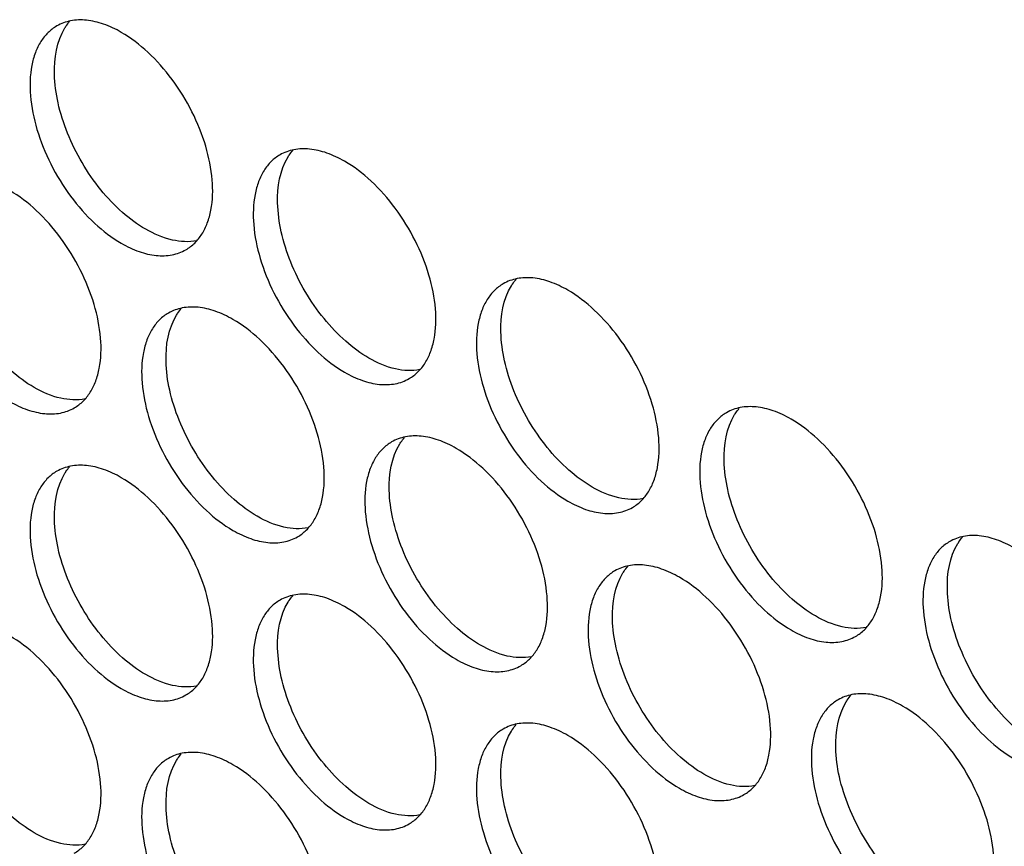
# Model space of a CAD drawing. Header units: millimetres. Extents: x 31 to 120, y 16 to 195.
# Tile 10 of 23: x 60 to 77, y 91 to 105. Entities that reach past the tile are written whole.
import ezdxf

# ---------------------------------------------------------------- set-up
doc = ezdxf.new("R2010")
doc.units = ezdxf.units.MM
doc.header["$LTSCALE"] = 13.757769
doc.layers.get('0').update_dxf_attribs({"linetype": 'CONTINUOUS'})

msp = doc.modelspace()

# ---------------------------------------------------------------- linework, layer by layer
at = {"color": 7}
for points, knots in [([(60.703, 105), (60.648, 104.968), (60.543, 104.888), (60.416, 104.728), (60.322, 104.532), (60.237, 104.218), (60.226, 103.759), (60.345, 103.177), (60.584, 102.584), (60.925, 102.03), (61.339, 101.56), (61.662, 101.311), (61.828, 101.215)], [0, 0, 0, 0, 0.042858, 0.087486, 0.135318, 0.187282, 0.304543, 0.438211, 0.582553, 0.729712, 0.871311, 1, 1, 1, 1]), ([(61.828, 104.889), (61.73, 104.946), (61.533, 105.039), (61.231, 105.112), (60.948, 105.105), (60.778, 105.043), (60.703, 105)], [0, 0, 0, 0, 0.28964, 0.549109, 0.782235, 1, 1, 1, 1]), ([(60.845, 104.966), (60.851, 104.976), (60.876, 105.015), (60.904, 105.052), (60.927, 105.078)], [0, 0, 0, 0, 0.254211, 1, 1, 1, 1]), ([(62.253, 101.46), (62.108, 101.543), (61.826, 101.753), (61.454, 102.146), (61.132, 102.613), (60.88, 103.121), (60.715, 103.643), (60.629, 104.262), (60.7, 104.732), (60.845, 104.966)], [0, 0, 0, 0, 0.122658, 0.256853, 0.397389, 0.538285, 0.67345, 0.797617, 1, 1, 1, 1]), ([(62.953, 101.103), (63.009, 101.135), (63.114, 101.216), (63.241, 101.376), (63.335, 101.571), (63.42, 101.886), (63.431, 102.345), (63.312, 102.927), (63.073, 103.519), (62.732, 104.073), (62.318, 104.544), (61.995, 104.793), (61.828, 104.889)], [0, 0, 0, 0, 0.042858, 0.087486, 0.135318, 0.187282, 0.304543, 0.438211, 0.582553, 0.729712, 0.871311, 1, 1, 1, 1]), ([(64.593, 102.755), (64.537, 102.723), (64.432, 102.643), (64.305, 102.483), (64.211, 102.287), (64.126, 101.972), (64.115, 101.513), (64.234, 100.931), (64.473, 100.339), (64.814, 99.785), (65.228, 99.314), (65.551, 99.066), (65.718, 98.969)], [0, 0, 0, 0, 0.042858, 0.087486, 0.135318, 0.187282, 0.304543, 0.438211, 0.582553, 0.729712, 0.871311, 1, 1, 1, 1]), ([(65.718, 102.644), (65.619, 102.701), (65.422, 102.794), (65.121, 102.867), (64.837, 102.86), (64.667, 102.798), (64.593, 102.755)], [0, 0, 0, 0, 0.28964, 0.549109, 0.782235, 1, 1, 1, 1]), ([(64.734, 102.721), (64.74, 102.731), (64.766, 102.769), (64.793, 102.806), (64.816, 102.832)], [0, 0, 0, 0, 0.254211, 1, 1, 1, 1]), ([(66.142, 99.214), (65.997, 99.298), (65.715, 99.507), (65.343, 99.901), (65.021, 100.367), (64.769, 100.876), (64.604, 101.398), (64.518, 102.017), (64.589, 102.487), (64.734, 102.721)], [0, 0, 0, 0, 0.122658, 0.256853, 0.397389, 0.538285, 0.67345, 0.797617, 1, 1, 1, 1]), ([(66.842, 98.858), (66.898, 98.89), (67.003, 98.97), (67.13, 99.13), (67.224, 99.326), (67.309, 99.641), (67.32, 100.1), (67.201, 100.682), (66.962, 101.274), (66.621, 101.828), (66.207, 102.299), (65.884, 102.547), (65.718, 102.644)], [0, 0, 0, 0, 0.042858, 0.087486, 0.135318, 0.187282, 0.304543, 0.438211, 0.582553, 0.729712, 0.871311, 1, 1, 1, 1]), ([(60.308, 98.704), (60.164, 98.787), (59.882, 98.997), (59.509, 99.391), (59.187, 99.857), (58.936, 100.365), (58.77, 100.887), (58.684, 101.506), (58.756, 101.977), (58.901, 102.21)], [0, 0, 0, 0, 0.122658, 0.256853, 0.397389, 0.538285, 0.67345, 0.797617, 1, 1, 1, 1]), ([(61.009, 98.348), (61.064, 98.38), (61.169, 98.46), (61.296, 98.62), (61.391, 98.816), (61.475, 99.13), (61.486, 99.589), (61.367, 100.171), (61.128, 100.763), (60.788, 101.317), (60.374, 101.788), (60.05, 102.037), (59.884, 102.133)], [0, 0, 0, 0, 0.042858, 0.087486, 0.135318, 0.187282, 0.304543, 0.438211, 0.582553, 0.729712, 0.871311, 1, 1, 1, 1]), ([(63.141, 101.26), (63.003, 101.232), (62.684, 101.25), (62.397, 101.376), (62.253, 101.46)], [0, 0, 0, 0, 0.458391, 1, 1, 1, 1]), ([(61.828, 101.215), (61.927, 101.158), (62.124, 101.064), (62.425, 100.991), (62.709, 100.998), (62.879, 101.06), (62.953, 101.103)], [0, 0, 0, 0, 0.28964, 0.549109, 0.782235, 1, 1, 1, 1]), ([(69.607, 100.398), (69.508, 100.455), (69.311, 100.549), (69.01, 100.622), (68.726, 100.615), (68.556, 100.553), (68.482, 100.51)], [0, 0, 0, 0, 0.28964, 0.549109, 0.782235, 1, 1, 1, 1]), ([(68.623, 100.475), (68.63, 100.485), (68.655, 100.524), (68.683, 100.561), (68.705, 100.587)], [0, 0, 0, 0, 0.254211, 1, 1, 1, 1]), ([(68.482, 100.51), (68.426, 100.478), (68.321, 100.397), (68.194, 100.237), (68.1, 100.041), (68.015, 99.727), (68.004, 99.268), (68.123, 98.686), (68.362, 98.094), (68.703, 97.54), (69.117, 97.069), (69.44, 96.82), (69.607, 96.724)], [0, 0, 0, 0, 0.042858, 0.087486, 0.135318, 0.187282, 0.304543, 0.438211, 0.582553, 0.729712, 0.871311, 1, 1, 1, 1]), ([(70.031, 96.969), (69.887, 97.052), (69.604, 97.262), (69.232, 97.656), (68.91, 98.122), (68.658, 98.631), (68.493, 99.152), (68.407, 99.771), (68.479, 100.242), (68.623, 100.475)], [0, 0, 0, 0, 0.122658, 0.256853, 0.397389, 0.538285, 0.67345, 0.797617, 1, 1, 1, 1]), ([(70.732, 96.613), (70.787, 96.645), (70.892, 96.725), (71.019, 96.885), (71.113, 97.081), (71.198, 97.395), (71.209, 97.854), (71.09, 98.436), (70.851, 99.029), (70.51, 99.583), (70.096, 100.053), (69.773, 100.302), (69.607, 100.398)], [0, 0, 0, 0, 0.042858, 0.087486, 0.135318, 0.187282, 0.304543, 0.438211, 0.582553, 0.729712, 0.871311, 1, 1, 1, 1]), ([(63.773, 99.888), (63.674, 99.945), (63.478, 100.038), (63.176, 100.111), (62.893, 100.104), (62.722, 100.042), (62.648, 99.999)], [0, 0, 0, 0, 0.28964, 0.549109, 0.782235, 1, 1, 1, 1]), ([(62.79, 99.965), (62.796, 99.975), (62.821, 100.014), (62.849, 100.05), (62.871, 100.077)], [0, 0, 0, 0, 0.254211, 1, 1, 1, 1]), ([(62.648, 99.999), (62.592, 99.967), (62.487, 99.887), (62.361, 99.727), (62.266, 99.531), (62.181, 99.216), (62.171, 98.758), (62.289, 98.176), (62.529, 97.583), (62.869, 97.029), (63.283, 96.559), (63.606, 96.31), (63.773, 96.214)], [0, 0, 0, 0, 0.042858, 0.087486, 0.135318, 0.187282, 0.304543, 0.438211, 0.582553, 0.729712, 0.871311, 1, 1, 1, 1]), ([(64.197, 96.459), (64.053, 96.542), (63.771, 96.752), (63.398, 97.145), (63.076, 97.612), (62.825, 98.12), (62.659, 98.642), (62.573, 99.261), (62.645, 99.731), (62.79, 99.965)], [0, 0, 0, 0, 0.122658, 0.256853, 0.397389, 0.538285, 0.67345, 0.797617, 1, 1, 1, 1]), ([(64.898, 96.102), (64.953, 96.134), (65.059, 96.215), (65.185, 96.375), (65.28, 96.57), (65.365, 96.885), (65.375, 97.344), (65.256, 97.926), (65.017, 98.518), (64.677, 99.072), (64.263, 99.543), (63.94, 99.792), (63.773, 99.888)], [0, 0, 0, 0, 0.042858, 0.087486, 0.135318, 0.187282, 0.304543, 0.438211, 0.582553, 0.729712, 0.871311, 1, 1, 1, 1]), ([(67.03, 99.015), (66.892, 98.987), (66.573, 99.005), (66.286, 99.131), (66.142, 99.214)], [0, 0, 0, 0, 0.458391, 1, 1, 1, 1]), ([(65.718, 98.969), (65.816, 98.912), (66.013, 98.819), (66.314, 98.746), (66.598, 98.753), (66.768, 98.815), (66.842, 98.858)], [0, 0, 0, 0, 0.28964, 0.549109, 0.782235, 1, 1, 1, 1]), ([(61.197, 98.504), (61.058, 98.476), (60.739, 98.495), (60.453, 98.62), (60.308, 98.704)], [0, 0, 0, 0, 0.458391, 1, 1, 1, 1]), ([(59.884, 98.459), (59.983, 98.402), (60.179, 98.309), (60.481, 98.236), (60.764, 98.243), (60.935, 98.305), (61.009, 98.348)], [0, 0, 0, 0, 0.28964, 0.549109, 0.782235, 1, 1, 1, 1]), ([(73.496, 98.153), (73.397, 98.21), (73.201, 98.303), (72.899, 98.376), (72.615, 98.369), (72.445, 98.307), (72.371, 98.264)], [0, 0, 0, 0, 0.28964, 0.549109, 0.782235, 1, 1, 1, 1]), ([(72.512, 98.23), (72.519, 98.24), (72.544, 98.279), (72.572, 98.316), (72.594, 98.342)], [0, 0, 0, 0, 0.254211, 1, 1, 1, 1]), ([(72.371, 98.264), (72.315, 98.232), (72.21, 98.152), (72.084, 97.992), (71.989, 97.796), (71.904, 97.482), (71.893, 97.023), (72.012, 96.441), (72.251, 95.848), (72.592, 95.294), (73.006, 94.824), (73.329, 94.575), (73.496, 94.479)], [0, 0, 0, 0, 0.042858, 0.087486, 0.135318, 0.187282, 0.304543, 0.438211, 0.582553, 0.729712, 0.871311, 1, 1, 1, 1]), ([(73.92, 94.724), (73.776, 94.807), (73.493, 95.017), (73.121, 95.41), (72.799, 95.877), (72.547, 96.385), (72.382, 96.907), (72.296, 97.526), (72.368, 97.996), (72.512, 98.23)], [0, 0, 0, 0, 0.122658, 0.256853, 0.397389, 0.538285, 0.67345, 0.797617, 1, 1, 1, 1]), ([(74.621, 94.367), (74.676, 94.399), (74.781, 94.48), (74.908, 94.64), (75.002, 94.836), (75.087, 95.15), (75.098, 95.609), (74.979, 96.191), (74.74, 96.783), (74.399, 97.337), (73.986, 97.808), (73.662, 98.057), (73.496, 98.153)], [0, 0, 0, 0, 0.042858, 0.087486, 0.135318, 0.187282, 0.304543, 0.438211, 0.582553, 0.729712, 0.871311, 1, 1, 1, 1]), ([(67.662, 97.643), (67.563, 97.7), (67.367, 97.793), (67.065, 97.866), (66.782, 97.859), (66.611, 97.797), (66.537, 97.754)], [0, 0, 0, 0, 0.28964, 0.549109, 0.782235, 1, 1, 1, 1]), ([(66.679, 97.719), (66.685, 97.729), (66.71, 97.768), (66.738, 97.805), (66.76, 97.831)], [0, 0, 0, 0, 0.254211, 1, 1, 1, 1]), ([(66.537, 97.754), (66.482, 97.722), (66.376, 97.641), (66.25, 97.481), (66.155, 97.286), (66.07, 96.971), (66.06, 96.512), (66.179, 95.93), (66.418, 95.338), (66.758, 94.784), (67.172, 94.313), (67.496, 94.064), (67.662, 93.968)], [0, 0, 0, 0, 0.042858, 0.087486, 0.135318, 0.187282, 0.304543, 0.438211, 0.582553, 0.729712, 0.871311, 1, 1, 1, 1]), ([(68.086, 94.213), (67.942, 94.297), (67.66, 94.506), (67.288, 94.9), (66.965, 95.366), (66.714, 95.875), (66.549, 96.397), (66.462, 97.016), (66.534, 97.486), (66.679, 97.719)], [0, 0, 0, 0, 0.122658, 0.256853, 0.397389, 0.538285, 0.67345, 0.797617, 1, 1, 1, 1]), ([(68.787, 93.857), (68.843, 93.889), (68.948, 93.969), (69.074, 94.129), (69.169, 94.325), (69.254, 94.64), (69.264, 95.098), (69.146, 95.681), (68.906, 96.273), (68.566, 96.827), (68.152, 97.298), (67.829, 97.546), (67.662, 97.643)], [0, 0, 0, 0, 0.042858, 0.087486, 0.135318, 0.187282, 0.304543, 0.438211, 0.582553, 0.729712, 0.871311, 1, 1, 1, 1]), ([(61.828, 97.132), (61.73, 97.189), (61.533, 97.283), (61.231, 97.356), (60.948, 97.348), (60.778, 97.286), (60.703, 97.244)], [0, 0, 0, 0, 0.28964, 0.549109, 0.782235, 1, 1, 1, 1]), ([(60.845, 97.209), (60.851, 97.219), (60.876, 97.258), (60.904, 97.295), (60.927, 97.321)], [0, 0, 0, 0, 0.254211, 1, 1, 1, 1]), ([(60.703, 97.244), (60.648, 97.212), (60.543, 97.131), (60.416, 96.971), (60.322, 96.775), (60.237, 96.461), (60.226, 96.002), (60.345, 95.42), (60.584, 94.828), (60.925, 94.274), (61.339, 93.803), (61.662, 93.554), (61.828, 93.458)], [0, 0, 0, 0, 0.042858, 0.087486, 0.135318, 0.187282, 0.304543, 0.438211, 0.582553, 0.729712, 0.871311, 1, 1, 1, 1]), ([(62.253, 93.703), (62.108, 93.786), (61.826, 93.996), (61.454, 94.39), (61.132, 94.856), (60.88, 95.364), (60.715, 95.886), (60.629, 96.505), (60.7, 96.975), (60.845, 97.209)], [0, 0, 0, 0, 0.122658, 0.256853, 0.397389, 0.538285, 0.67345, 0.797617, 1, 1, 1, 1]), ([(62.953, 93.347), (63.009, 93.379), (63.114, 93.459), (63.241, 93.619), (63.335, 93.815), (63.42, 94.129), (63.431, 94.588), (63.312, 95.17), (63.073, 95.762), (62.732, 96.316), (62.318, 96.787), (61.995, 97.036), (61.828, 97.132)], [0, 0, 0, 0, 0.042858, 0.087486, 0.135318, 0.187282, 0.304543, 0.438211, 0.582553, 0.729712, 0.871311, 1, 1, 1, 1]), ([(70.919, 96.769), (70.781, 96.741), (70.462, 96.76), (70.176, 96.885), (70.031, 96.969)], [0, 0, 0, 0, 0.458391, 1, 1, 1, 1]), ([(69.607, 96.724), (69.705, 96.667), (69.902, 96.574), (70.204, 96.501), (70.487, 96.508), (70.657, 96.57), (70.732, 96.613)], [0, 0, 0, 0, 0.28964, 0.549109, 0.782235, 1, 1, 1, 1]), ([(65.086, 96.259), (64.947, 96.231), (64.629, 96.249), (64.342, 96.375), (64.197, 96.459)], [0, 0, 0, 0, 0.458391, 1, 1, 1, 1]), ([(63.773, 96.214), (63.872, 96.157), (64.068, 96.063), (64.37, 95.99), (64.653, 95.997), (64.824, 96.059), (64.898, 96.102)], [0, 0, 0, 0, 0.28964, 0.549109, 0.782235, 1, 1, 1, 1]), ([(77.385, 95.908), (77.286, 95.965), (77.09, 96.058), (76.788, 96.131), (76.505, 96.124), (76.334, 96.062), (76.26, 96.019)], [0, 0, 0, 0, 0.28964, 0.549109, 0.782235, 1, 1, 1, 1]), ([(76.402, 95.985), (76.408, 95.995), (76.433, 96.033), (76.461, 96.07), (76.483, 96.096)], [0, 0, 0, 0, 0.254211, 1, 1, 1, 1]), ([(76.26, 96.019), (76.204, 95.987), (76.099, 95.907), (75.973, 95.747), (75.878, 95.551), (75.793, 95.236), (75.783, 94.777), (75.901, 94.195), (76.141, 93.603), (76.481, 93.049), (76.895, 92.578), (77.218, 92.33), (77.385, 92.233)], [0, 0, 0, 0, 0.042858, 0.087486, 0.135318, 0.187282, 0.304543, 0.438211, 0.582553, 0.729712, 0.871311, 1, 1, 1, 1]), ([(77.809, 92.478), (77.665, 92.562), (77.383, 92.771), (77.01, 93.165), (76.688, 93.631), (76.437, 94.14), (76.271, 94.662), (76.185, 95.281), (76.257, 95.751), (76.402, 95.985)], [0, 0, 0, 0, 0.122658, 0.256853, 0.397389, 0.538285, 0.67345, 0.797617, 1, 1, 1, 1]), ([(71.551, 95.397), (71.452, 95.454), (71.256, 95.548), (70.954, 95.621), (70.671, 95.613), (70.5, 95.551), (70.426, 95.509)], [0, 0, 0, 0, 0.28964, 0.549109, 0.782235, 1, 1, 1, 1]), ([(70.568, 95.474), (70.574, 95.484), (70.599, 95.523), (70.627, 95.56), (70.65, 95.586)], [0, 0, 0, 0, 0.254211, 1, 1, 1, 1]), ([(70.426, 95.509), (70.371, 95.477), (70.266, 95.396), (70.139, 95.236), (70.044, 95.04), (69.96, 94.726), (69.949, 94.267), (70.068, 93.685), (70.307, 93.093), (70.647, 92.539), (71.061, 92.068), (71.385, 91.819), (71.551, 91.723)], [0, 0, 0, 0, 0.042858, 0.087486, 0.135318, 0.187282, 0.304543, 0.438211, 0.582553, 0.729712, 0.871311, 1, 1, 1, 1]), ([(71.975, 91.968), (71.831, 92.051), (71.549, 92.261), (71.177, 92.655), (70.855, 93.121), (70.603, 93.63), (70.438, 94.151), (70.351, 94.77), (70.423, 95.241), (70.568, 95.474)], [0, 0, 0, 0, 0.122658, 0.256853, 0.397389, 0.538285, 0.67345, 0.797617, 1, 1, 1, 1]), ([(72.676, 91.612), (72.732, 91.644), (72.837, 91.724), (72.963, 91.884), (73.058, 92.08), (73.143, 92.394), (73.153, 92.853), (73.035, 93.435), (72.795, 94.028), (72.455, 94.582), (72.041, 95.052), (71.718, 95.301), (71.551, 95.397)], [0, 0, 0, 0, 0.042858, 0.087486, 0.135318, 0.187282, 0.304543, 0.438211, 0.582553, 0.729712, 0.871311, 1, 1, 1, 1]), ([(65.718, 94.887), (65.619, 94.944), (65.422, 95.037), (65.121, 95.11), (64.837, 95.103), (64.667, 95.041), (64.593, 94.998)], [0, 0, 0, 0, 0.28964, 0.549109, 0.782235, 1, 1, 1, 1]), ([(64.734, 94.964), (64.74, 94.974), (64.766, 95.013), (64.793, 95.049), (64.816, 95.076)], [0, 0, 0, 0, 0.254211, 1, 1, 1, 1]), ([(64.593, 94.998), (64.537, 94.966), (64.432, 94.886), (64.305, 94.726), (64.211, 94.53), (64.126, 94.215), (64.115, 93.757), (64.234, 93.174), (64.473, 92.582), (64.814, 92.028), (65.228, 91.558), (65.551, 91.309), (65.718, 91.213)], [0, 0, 0, 0, 0.042858, 0.087486, 0.135318, 0.187282, 0.304543, 0.438211, 0.582553, 0.729712, 0.871311, 1, 1, 1, 1]), ([(66.142, 91.458), (65.997, 91.541), (65.715, 91.751), (65.343, 92.144), (65.021, 92.61), (64.769, 93.119), (64.604, 93.641), (64.518, 94.26), (64.589, 94.73), (64.734, 94.964)], [0, 0, 0, 0, 0.122658, 0.256853, 0.397389, 0.538285, 0.67345, 0.797617, 1, 1, 1, 1]), ([(66.842, 91.101), (66.898, 91.133), (67.003, 91.214), (67.13, 91.374), (67.224, 91.569), (67.309, 91.884), (67.32, 92.343), (67.201, 92.925), (66.962, 93.517), (66.621, 94.071), (66.207, 94.542), (65.884, 94.791), (65.718, 94.887)], [0, 0, 0, 0, 0.042858, 0.087486, 0.135318, 0.187282, 0.304543, 0.438211, 0.582553, 0.729712, 0.871311, 1, 1, 1, 1]), ([(74.809, 94.524), (74.67, 94.496), (74.351, 94.515), (74.065, 94.64), (73.92, 94.724)], [0, 0, 0, 0, 0.458391, 1, 1, 1, 1]), ([(60.308, 90.947), (60.164, 91.03), (59.882, 91.24), (59.509, 91.634), (59.187, 92.1), (58.936, 92.609), (58.77, 93.13), (58.684, 93.749), (58.756, 94.22), (58.901, 94.453)], [0, 0, 0, 0, 0.122658, 0.256853, 0.397389, 0.538285, 0.67345, 0.797617, 1, 1, 1, 1]), ([(61.009, 90.591), (61.064, 90.623), (61.169, 90.703), (61.296, 90.863), (61.391, 91.059), (61.475, 91.374), (61.486, 91.832), (61.367, 92.415), (61.128, 93.007), (60.788, 93.561), (60.374, 94.031), (60.05, 94.28), (59.884, 94.376)], [0, 0, 0, 0, 0.042858, 0.087486, 0.135318, 0.187282, 0.304543, 0.438211, 0.582553, 0.729712, 0.871311, 1, 1, 1, 1]), ([(73.496, 94.479), (73.594, 94.422), (73.791, 94.328), (74.093, 94.255), (74.376, 94.263), (74.546, 94.325), (74.621, 94.367)], [0, 0, 0, 0, 0.28964, 0.549109, 0.782235, 1, 1, 1, 1]), ([(68.975, 94.013), (68.836, 93.986), (68.518, 94.004), (68.231, 94.13), (68.086, 94.213)], [0, 0, 0, 0, 0.458391, 1, 1, 1, 1]), ([(67.662, 93.968), (67.761, 93.911), (67.957, 93.818), (68.259, 93.745), (68.542, 93.752), (68.713, 93.814), (68.787, 93.857)], [0, 0, 0, 0, 0.28964, 0.549109, 0.782235, 1, 1, 1, 1]), ([(63.141, 93.503), (63.003, 93.475), (62.684, 93.494), (62.397, 93.619), (62.253, 93.703)], [0, 0, 0, 0, 0.458391, 1, 1, 1, 1]), ([(61.828, 93.458), (61.927, 93.401), (62.124, 93.308), (62.425, 93.235), (62.709, 93.242), (62.879, 93.304), (62.953, 93.347)], [0, 0, 0, 0, 0.28964, 0.549109, 0.782235, 1, 1, 1, 1]), ([(75.44, 93.152), (75.342, 93.209), (75.145, 93.302), (74.843, 93.375), (74.56, 93.368), (74.39, 93.306), (74.315, 93.263)], [0, 0, 0, 0, 0.28964, 0.549109, 0.782235, 1, 1, 1, 1]), ([(74.457, 93.229), (74.463, 93.239), (74.488, 93.278), (74.516, 93.314), (74.539, 93.341)], [0, 0, 0, 0, 0.254211, 1, 1, 1, 1]), ([(74.315, 93.263), (74.26, 93.231), (74.155, 93.151), (74.028, 92.991), (73.934, 92.795), (73.849, 92.481), (73.838, 92.022), (73.957, 91.44), (74.196, 90.847), (74.537, 90.293), (74.95, 89.823), (75.274, 89.574), (75.44, 89.478)], [0, 0, 0, 0, 0.042858, 0.087486, 0.135318, 0.187282, 0.304543, 0.438211, 0.582553, 0.729712, 0.871311, 1, 1, 1, 1]), ([(75.865, 89.723), (75.72, 89.806), (75.438, 90.016), (75.066, 90.409), (74.744, 90.876), (74.492, 91.384), (74.327, 91.906), (74.24, 92.525), (74.312, 92.995), (74.457, 93.229)], [0, 0, 0, 0, 0.122658, 0.256853, 0.397389, 0.538285, 0.67345, 0.797617, 1, 1, 1, 1]), ([(76.565, 89.366), (76.621, 89.398), (76.726, 89.479), (76.852, 89.639), (76.947, 89.834), (77.032, 90.149), (77.043, 90.608), (76.924, 91.19), (76.685, 91.782), (76.344, 92.336), (75.93, 92.807), (75.607, 93.056), (75.44, 93.152)], [0, 0, 0, 0, 0.042858, 0.087486, 0.135318, 0.187282, 0.304543, 0.438211, 0.582553, 0.729712, 0.871311, 1, 1, 1, 1]), ([(69.607, 92.642), (69.508, 92.699), (69.311, 92.792), (69.01, 92.865), (68.726, 92.858), (68.556, 92.796), (68.482, 92.753)], [0, 0, 0, 0, 0.28964, 0.549109, 0.782235, 1, 1, 1, 1]), ([(68.623, 92.718), (68.63, 92.728), (68.655, 92.767), (68.683, 92.804), (68.705, 92.83)], [0, 0, 0, 0, 0.254211, 1, 1, 1, 1]), ([(68.482, 92.753), (68.426, 92.721), (68.321, 92.64), (68.194, 92.48), (68.1, 92.285), (68.015, 91.97), (68.004, 91.511), (68.123, 90.929), (68.362, 90.337), (68.703, 89.783), (69.117, 89.312), (69.44, 89.063), (69.607, 88.967)], [0, 0, 0, 0, 0.042858, 0.087486, 0.135318, 0.187282, 0.304543, 0.438211, 0.582553, 0.729712, 0.871311, 1, 1, 1, 1]), ([(70.031, 89.212), (69.887, 89.296), (69.604, 89.505), (69.232, 89.899), (68.91, 90.365), (68.658, 90.874), (68.493, 91.395), (68.407, 92.014), (68.479, 92.485), (68.623, 92.718)], [0, 0, 0, 0, 0.122658, 0.256853, 0.397389, 0.538285, 0.67345, 0.797617, 1, 1, 1, 1]), ([(70.732, 88.856), (70.787, 88.888), (70.892, 88.968), (71.019, 89.128), (71.113, 89.324), (71.198, 89.639), (71.209, 90.097), (71.09, 90.68), (70.851, 91.272), (70.51, 91.826), (70.096, 92.297), (69.773, 92.545), (69.607, 92.642)], [0, 0, 0, 0, 0.042858, 0.087486, 0.135318, 0.187282, 0.304543, 0.438211, 0.582553, 0.729712, 0.871311, 1, 1, 1, 1]), ([(63.773, 92.131), (63.674, 92.188), (63.478, 92.282), (63.176, 92.354), (62.893, 92.347), (62.722, 92.285), (62.648, 92.243)], [0, 0, 0, 0, 0.28964, 0.549109, 0.782235, 1, 1, 1, 1]), ([(62.79, 92.208), (62.796, 92.218), (62.821, 92.257), (62.849, 92.294), (62.871, 92.32)], [0, 0, 0, 0, 0.254211, 1, 1, 1, 1]), ([(62.648, 92.243), (62.592, 92.211), (62.487, 92.13), (62.361, 91.97), (62.266, 91.774), (62.181, 91.46), (62.171, 91.001), (62.289, 90.419), (62.529, 89.827), (62.869, 89.273), (63.283, 88.802), (63.606, 88.553), (63.773, 88.457)], [0, 0, 0, 0, 0.042858, 0.087486, 0.135318, 0.187282, 0.304543, 0.438211, 0.582553, 0.729712, 0.871311, 1, 1, 1, 1]), ([(64.197, 88.702), (64.053, 88.785), (63.771, 88.995), (63.398, 89.388), (63.076, 89.855), (62.825, 90.363), (62.659, 90.885), (62.573, 91.504), (62.645, 91.974), (62.79, 92.208)], [0, 0, 0, 0, 0.122658, 0.256853, 0.397389, 0.538285, 0.67345, 0.797617, 1, 1, 1, 1]), ([(64.898, 88.345), (64.953, 88.377), (65.059, 88.458), (65.185, 88.618), (65.28, 88.814), (65.365, 89.128), (65.375, 89.587), (65.256, 90.169), (65.017, 90.761), (64.677, 91.315), (64.263, 91.786), (63.94, 92.035), (63.773, 92.131)], [0, 0, 0, 0, 0.042858, 0.087486, 0.135318, 0.187282, 0.304543, 0.438211, 0.582553, 0.729712, 0.871311, 1, 1, 1, 1]), ([(72.864, 91.768), (72.725, 91.74), (72.407, 91.759), (72.12, 91.884), (71.975, 91.968)], [0, 0, 0, 0, 0.458391, 1, 1, 1, 1]), ([(71.551, 91.723), (71.65, 91.666), (71.846, 91.573), (72.148, 91.5), (72.431, 91.507), (72.602, 91.569), (72.676, 91.612)], [0, 0, 0, 0, 0.28964, 0.549109, 0.782235, 1, 1, 1, 1]), ([(67.03, 91.258), (66.892, 91.23), (66.573, 91.248), (66.286, 91.374), (66.142, 91.458)], [0, 0, 0, 0, 0.458391, 1, 1, 1, 1]), ([(65.718, 91.213), (65.816, 91.156), (66.013, 91.062), (66.314, 90.989), (66.598, 90.996), (66.768, 91.058), (66.842, 91.101)], [0, 0, 0, 0, 0.28964, 0.549109, 0.782235, 1, 1, 1, 1]), ([(61.197, 90.747), (61.058, 90.72), (60.739, 90.738), (60.453, 90.864), (60.308, 90.947)], [0, 0, 0, 0, 0.458391, 1, 1, 1, 1])]:
    msp.add_open_spline(points, degree=3, knots=knots, dxfattribs=at)

doc.saveas('drawing.dxf')
